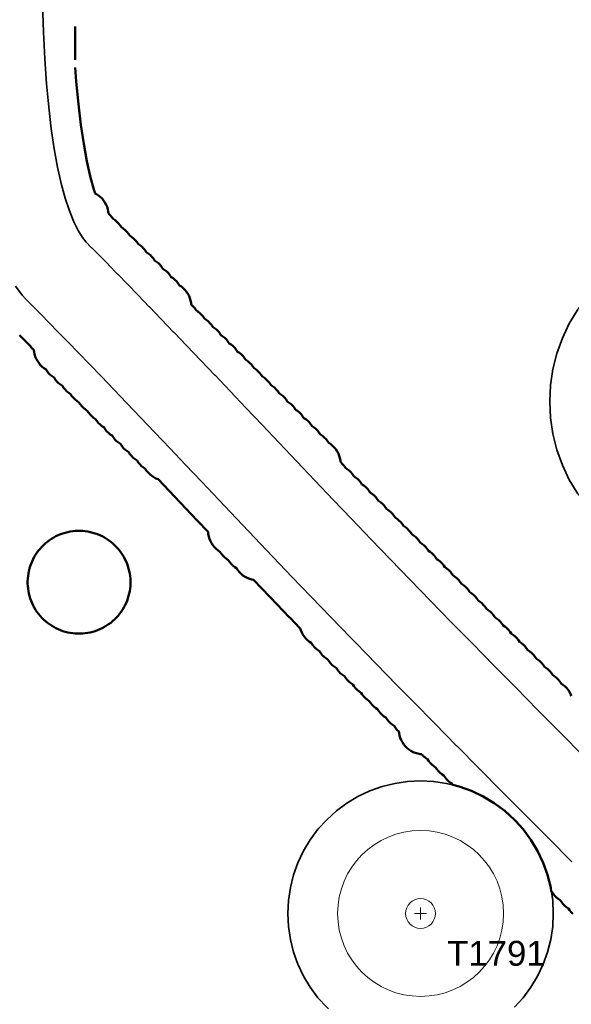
# Model space of a CAD drawing. Header units: metres. Extents: x -6559 to -6383, y 5654606 to 5654801.
# Tile 23 of 31: x -6472 to -6455, y 5654716 to 5654746. Entities that reach past the tile are written whole.
import ezdxf
from ezdxf.enums import TextEntityAlignment as Align

# ---------------------------------------------------------------- set-up
doc = ezdxf.new("R2010")
doc.units = ezdxf.units.M
doc.header["$LTSCALE"] = 0.5
for name, pattern in [('DASHED', [9, 6, -3]), ('DOT', [1.5, 0, -1.5]), ('PHANTOM', [22, 12, -2, 2, -2, 2, -2])]:
    doc.linetypes.add(name, pattern=pattern)
for name, color, linetype, lineweight in [('L-HARD-PAVE', 8, 'Continuous', 35), ('L-PLNT-PROT', 1, 'DASHED', 35), ('L-PLNT-TEXT', 3, 'Continuous', 18), ('L-SITE-LIMIT', 6, 'PHANTOM', 50), ('V-VEG-CANOPY', 92, 'Continuous', 13), ('V-VEG-TREE', 94, 'Continuous', 18)]:
    doc.layers.add(name, color=color, linetype=linetype, lineweight=lineweight)
doc.styles.add('BR-STD', font='arial.ttf')

# ---------------------------------------------------------------- blocks, each defined once
blk = doc.blocks.new('VEG-TREE-DECID')
at = {"color": 0, "lineweight": -2}
for p, q in [((-0.6, 0), (0.6, 0)), ((0, -0.6), (0, 0.6))]:
    blk.add_line(p, q, dxfattribs=at)
blk.add_circle((0, 0), 1.5, dxfattribs=at)

msp = doc.modelspace()

# ---------------------------------------------------------------- linework, layer by layer
at = {"layer": 'L-HARD-PAVE'}
for points in [[(-6470.987, 5654746.123), (-6470.96, 5654745.269), (-6470.92, 5654744.465), (-6470.867, 5654743.711), (-6470.802, 5654743.007), (-6470.724, 5654742.354), (-6470.634, 5654741.753), (-6470.533, 5654741.204), (-6470.422, 5654740.708), (-6470.301, 5654740.268), (-6470.174, 5654739.884), (-6470.042, 5654739.559), (-6469.91, 5654739.292), (-6469.784, 5654739.085), (-6469.669, 5654738.937), (-6469.507, 5654738.775), (-6469.503, 5654738.771), (-6469.265, 5654738.531), (-6469.262, 5654738.528), (-6469.004, 5654738.266), (-6469.001, 5654738.263), (-6468.724, 5654737.98), (-6468.722, 5654737.978), (-6468.425, 5654737.673), (-6468.423, 5654737.671), (-6468.107, 5654737.345), (-6468.105, 5654737.343), (-6467.769, 5654736.996), (-6467.768, 5654736.994), (-6467.412, 5654736.625), (-6467.411, 5654736.623), (-6467.036, 5654736.233), (-6467.035, 5654736.232), (-6466.64, 5654735.819), (-6466.639, 5654735.818), (-6466.225, 5654735.385), (-6466.224, 5654735.384), (-6465.79, 5654734.929), (-6465.789, 5654734.928), (-6465.336, 5654734.451), (-6464.863, 5654733.952), (-6464.37, 5654733.432), (-6463.857, 5654732.89), (-6463.327, 5654732.328), (-6462.786, 5654731.758), (-6462.233, 5654731.178), (-6461.668, 5654730.588), (-6461.092, 5654729.988), (-6460.504, 5654729.379), (-6459.904, 5654728.759), (-6459.292, 5654728.13), (-6458.669, 5654727.491), (-6458.033, 5654726.842), (-6457.386, 5654726.183), (-6456.728, 5654725.515), (-6456.057, 5654724.836), (-6455.375, 5654724.148), (-6454.681, 5654723.45)], [(-6455.034, 5654720.267), (-6455.743, 5654720.975), (-6455.744, 5654720.977), (-6456.452, 5654721.686), (-6456.453, 5654721.687), (-6457.148, 5654722.386), (-6457.149, 5654722.387), (-6457.833, 5654723.077), (-6457.834, 5654723.078), (-6458.506, 5654723.758), (-6458.508, 5654723.759), (-6459.168, 5654724.429), (-6459.169, 5654724.431), (-6459.818, 5654725.091), (-6459.819, 5654725.092), (-6460.456, 5654725.743), (-6460.457, 5654725.744), (-6461.082, 5654726.385), (-6461.084, 5654726.387), (-6461.697, 5654727.017), (-6461.699, 5654727.019), (-6462.3, 5654727.64), (-6462.302, 5654727.642), (-6462.892, 5654728.253), (-6462.893, 5654728.255), (-6463.472, 5654728.857), (-6463.473, 5654728.858), (-6464.04, 5654729.45), (-6464.042, 5654729.452), (-6464.596, 5654730.034), (-6464.598, 5654730.036), (-6465.141, 5654730.608), (-6465.143, 5654730.61), (-6465.674, 5654731.173), (-6466.185, 5654731.713), (-6466.677, 5654732.232), (-6467.148, 5654732.729), (-6467.601, 5654733.205), (-6468.033, 5654733.659), (-6468.446, 5654734.091), (-6468.84, 5654734.502), (-6469.214, 5654734.891), (-6469.568, 5654735.259), (-6469.902, 5654735.605), (-6470.217, 5654735.929), (-6470.511, 5654736.232), (-6470.786, 5654736.513), (-6471.041, 5654736.772), (-6471.276, 5654737.009), (-6471.493, 5654737.225), (-6471.599, 5654737.345), (-6471.804, 5654737.611)]]:
    msp.add_lwpolyline(points, dxfattribs=at)
at = {"layer": 'L-PLNT-PROT'}
for points in [[(-6454.86, 5654731.359), (-6455.113, 5654731.78), (-6455.322, 5654732.224), (-6455.488, 5654732.686), (-6455.607, 5654733.162), (-6455.679, 5654733.647), (-6455.703, 5654734.137), (-6455.679, 5654734.627), (-6455.607, 5654735.112), (-6455.488, 5654735.588), (-6455.322, 5654736.05), (-6455.113, 5654736.494), (-6454.86, 5654736.915)], [(-6462.423, 5654715.877), (-6462.687, 5654716.167), (-6462.921, 5654716.483), (-6463.123, 5654716.819), (-6463.291, 5654717.174), (-6463.423, 5654717.544), (-6463.518, 5654717.925), (-6463.576, 5654718.313), (-6463.595, 5654718.705), (-6463.576, 5654719.097), (-6463.518, 5654719.485), (-6463.423, 5654719.866), (-6463.291, 5654720.236), (-6463.123, 5654720.591), (-6462.921, 5654720.927), (-6462.687, 5654721.243), (-6462.423, 5654721.533), (-6462.133, 5654721.797), (-6461.817, 5654722.031), (-6461.481, 5654722.233), (-6461.126, 5654722.401), (-6460.756, 5654722.533), (-6460.375, 5654722.628), (-6459.987, 5654722.686), (-6459.595, 5654722.705), (-6459.203, 5654722.686), (-6458.815, 5654722.628), (-6458.434, 5654722.533), (-6458.064, 5654722.401), (-6457.709, 5654722.233), (-6457.373, 5654722.031), (-6457.057, 5654721.797), (-6456.767, 5654721.533), (-6456.503, 5654721.243), (-6456.269, 5654720.927), (-6456.067, 5654720.591), (-6455.899, 5654720.236), (-6455.767, 5654719.866), (-6455.672, 5654719.485), (-6455.614, 5654719.097), (-6455.595, 5654718.705), (-6455.614, 5654718.313), (-6455.672, 5654717.925), (-6455.767, 5654717.544), (-6455.899, 5654717.174), (-6456.067, 5654716.819), (-6456.269, 5654716.483), (-6456.503, 5654716.167), (-6456.767, 5654715.877)]]:
    msp.add_lwpolyline(points, dxfattribs=at)
at = {"layer": 'L-PLNT-TEXT', "linetype": 'DOT'}
msp.add_circle((-6459.595, 5654718.705), 4, dxfattribs=at)
at = {"layer": 'L-SITE-LIMIT'}
for points in [[(-6470, 5654752.441), (-6470, 5654744.209), (-6469.97, 5654743.784), (-6469.907, 5654743.102), (-6469.832, 5654742.474), (-6469.746, 5654741.901), (-6469.651, 5654741.384), (-6469.548, 5654740.926), (-6469.439, 5654740.529), (-6469.401, 5654740.413), (-6469.365, 5654740.393), (-6469.303, 5654740.352), (-6469.246, 5654740.306), (-6469.194, 5654740.254), (-6469.148, 5654740.197), (-6469.107, 5654740.135), (-6469.072, 5654740.071), (-6469.044, 5654740.003), (-6469.023, 5654739.932), (-6469.008, 5654739.86), (-6469.003, 5654739.811), (-6468.996, 5654739.806), (-6468.944, 5654739.754), (-6468.898, 5654739.697), (-6468.86, 5654739.64), (-6468.803, 5654739.602), (-6468.746, 5654739.556), (-6468.694, 5654739.504), (-6468.648, 5654739.447), (-6468.61, 5654739.39), (-6468.553, 5654739.352), (-6468.496, 5654739.306), (-6468.444, 5654739.254), (-6468.398, 5654739.197), (-6468.36, 5654739.14), (-6468.303, 5654739.102), (-6468.246, 5654739.056), (-6468.194, 5654739.004), (-6468.148, 5654738.947), (-6468.11, 5654738.89), (-6468.053, 5654738.852), (-6467.996, 5654738.806), (-6467.944, 5654738.754), (-6467.898, 5654738.697), (-6467.86, 5654738.64), (-6467.803, 5654738.602), (-6467.746, 5654738.556), (-6467.694, 5654738.504), (-6467.648, 5654738.447), (-6467.61, 5654738.39), (-6467.553, 5654738.352), (-6467.496, 5654738.306), (-6467.444, 5654738.254), (-6467.398, 5654738.197), (-6467.36, 5654738.14), (-6467.303, 5654738.102), (-6467.246, 5654738.056), (-6467.194, 5654738.004), (-6467.148, 5654737.947), (-6467.11, 5654737.89), (-6467.053, 5654737.852), (-6466.996, 5654737.806), (-6466.944, 5654737.754), (-6466.898, 5654737.697), (-6466.86, 5654737.64), (-6466.803, 5654737.602), (-6466.746, 5654737.556), (-6466.694, 5654737.504), (-6466.648, 5654737.447), (-6466.607, 5654737.385), (-6466.572, 5654737.321), (-6466.544, 5654737.253), (-6466.523, 5654737.182), (-6466.508, 5654737.11), (-6466.503, 5654737.061), (-6466.496, 5654737.056), (-6466.444, 5654737.004), (-6466.398, 5654736.947), (-6466.36, 5654736.89), (-6466.303, 5654736.852), (-6466.246, 5654736.806), (-6466.194, 5654736.754), (-6466.148, 5654736.697), (-6466.11, 5654736.64), (-6466.053, 5654736.602), (-6465.996, 5654736.556), (-6465.944, 5654736.504), (-6465.898, 5654736.447), (-6465.86, 5654736.39), (-6465.803, 5654736.352), (-6465.746, 5654736.306), (-6465.694, 5654736.254), (-6465.648, 5654736.197), (-6465.61, 5654736.14), (-6465.553, 5654736.102), (-6465.496, 5654736.056), (-6465.444, 5654736.004), (-6465.398, 5654735.947), (-6465.36, 5654735.89), (-6465.303, 5654735.852), (-6465.246, 5654735.806), (-6465.194, 5654735.754), (-6465.148, 5654735.697), (-6465.11, 5654735.64), (-6465.053, 5654735.602), (-6464.996, 5654735.556), (-6464.944, 5654735.504), (-6464.898, 5654735.447), (-6464.86, 5654735.39), (-6464.803, 5654735.352), (-6464.746, 5654735.306), (-6464.694, 5654735.254), (-6464.648, 5654735.197), (-6464.61, 5654735.14), (-6464.553, 5654735.102), (-6464.496, 5654735.056), (-6464.444, 5654735.004), (-6464.398, 5654734.947), (-6464.36, 5654734.89), (-6464.303, 5654734.852), (-6464.246, 5654734.806), (-6464.194, 5654734.754), (-6464.148, 5654734.697), (-6464.11, 5654734.64), (-6464.053, 5654734.602), (-6463.996, 5654734.556), (-6463.944, 5654734.504), (-6463.898, 5654734.447), (-6463.86, 5654734.39), (-6463.803, 5654734.352), (-6463.746, 5654734.306), (-6463.694, 5654734.254), (-6463.648, 5654734.197), (-6463.61, 5654734.14), (-6463.553, 5654734.102), (-6463.496, 5654734.056), (-6463.444, 5654734.004), (-6463.398, 5654733.947), (-6463.36, 5654733.89), (-6463.303, 5654733.852), (-6463.246, 5654733.806), (-6463.194, 5654733.754), (-6463.148, 5654733.697), (-6463.11, 5654733.64), (-6463.053, 5654733.602), (-6462.996, 5654733.556), (-6462.944, 5654733.504), (-6462.898, 5654733.447), (-6462.86, 5654733.39), (-6462.803, 5654733.352), (-6462.746, 5654733.306), (-6462.694, 5654733.254), (-6462.648, 5654733.197), (-6462.61, 5654733.14), (-6462.553, 5654733.102), (-6462.496, 5654733.056), (-6462.444, 5654733.004), (-6462.398, 5654732.947), (-6462.36, 5654732.89), (-6462.303, 5654732.852), (-6462.246, 5654732.806), (-6462.194, 5654732.754), (-6462.148, 5654732.697), (-6462.107, 5654732.635), (-6462.072, 5654732.571), (-6462.044, 5654732.503), (-6462.023, 5654732.432), (-6462.008, 5654732.36), (-6462.003, 5654732.311), (-6461.996, 5654732.306), (-6461.944, 5654732.254), (-6461.898, 5654732.197), (-6461.86, 5654732.14), (-6461.803, 5654732.102), (-6461.746, 5654732.056), (-6461.694, 5654732.004), (-6461.648, 5654731.947), (-6461.61, 5654731.89), (-6461.553, 5654731.852), (-6461.496, 5654731.806), (-6461.444, 5654731.754), (-6461.398, 5654731.697), (-6461.36, 5654731.64), (-6461.303, 5654731.602), (-6461.246, 5654731.556), (-6461.194, 5654731.504), (-6461.148, 5654731.447), (-6461.11, 5654731.39), (-6461.053, 5654731.352), (-6460.996, 5654731.306), (-6460.944, 5654731.254), (-6460.898, 5654731.197), (-6460.86, 5654731.14), (-6460.803, 5654731.102), (-6460.746, 5654731.056), (-6460.694, 5654731.004), (-6460.648, 5654730.947), (-6460.61, 5654730.89), (-6460.553, 5654730.852), (-6460.496, 5654730.806), (-6460.444, 5654730.754), (-6460.398, 5654730.697), (-6460.36, 5654730.64), (-6460.303, 5654730.602), (-6460.246, 5654730.556), (-6460.194, 5654730.504), (-6460.148, 5654730.447), (-6460.11, 5654730.39), (-6460.053, 5654730.352), (-6459.996, 5654730.306), (-6459.944, 5654730.254), (-6459.898, 5654730.197), (-6459.86, 5654730.14), (-6459.803, 5654730.102), (-6459.746, 5654730.056), (-6459.694, 5654730.004), (-6459.648, 5654729.947), (-6459.61, 5654729.89), (-6459.553, 5654729.852), (-6459.496, 5654729.806), (-6459.444, 5654729.754), (-6459.398, 5654729.697), (-6459.36, 5654729.64), (-6459.303, 5654729.602), (-6459.246, 5654729.556), (-6459.194, 5654729.504), (-6459.148, 5654729.447), (-6459.11, 5654729.39), (-6459.053, 5654729.352), (-6458.996, 5654729.306), (-6458.944, 5654729.254), (-6458.898, 5654729.197), (-6458.86, 5654729.14), (-6458.803, 5654729.102), (-6458.746, 5654729.056), (-6458.694, 5654729.004), (-6458.648, 5654728.947), (-6458.61, 5654728.89), (-6458.553, 5654728.852), (-6458.496, 5654728.806), (-6458.444, 5654728.754), (-6458.398, 5654728.697), (-6458.36, 5654728.64), (-6458.303, 5654728.602), (-6458.246, 5654728.556), (-6458.194, 5654728.504), (-6458.148, 5654728.447), (-6458.11, 5654728.39), (-6458.053, 5654728.352), (-6457.996, 5654728.306), (-6457.944, 5654728.254), (-6457.898, 5654728.197), (-6457.86, 5654728.14), (-6457.803, 5654728.102), (-6457.746, 5654728.056), (-6457.694, 5654728.004), (-6457.648, 5654727.947), (-6457.61, 5654727.89), (-6457.553, 5654727.852), (-6457.496, 5654727.806), (-6457.444, 5654727.754), (-6457.398, 5654727.697), (-6457.36, 5654727.64), (-6457.303, 5654727.602), (-6457.246, 5654727.556), (-6457.194, 5654727.504), (-6457.148, 5654727.447), (-6457.11, 5654727.39), (-6457.053, 5654727.352), (-6456.996, 5654727.306), (-6456.944, 5654727.254), (-6456.898, 5654727.197), (-6456.86, 5654727.14), (-6456.803, 5654727.102), (-6456.746, 5654727.056), (-6456.694, 5654727.004), (-6456.648, 5654726.947), (-6456.61, 5654726.89), (-6456.553, 5654726.852), (-6456.496, 5654726.806), (-6456.444, 5654726.754), (-6456.398, 5654726.697), (-6456.36, 5654726.64), (-6456.303, 5654726.602), (-6456.246, 5654726.556), (-6456.194, 5654726.504), (-6456.148, 5654726.447), (-6456.11, 5654726.39), (-6456.053, 5654726.352), (-6455.996, 5654726.306), (-6455.944, 5654726.254), (-6455.898, 5654726.197), (-6455.86, 5654726.14), (-6455.803, 5654726.102), (-6455.746, 5654726.056), (-6455.694, 5654726.004), (-6455.648, 5654725.947), (-6455.61, 5654725.89), (-6455.553, 5654725.852), (-6455.496, 5654725.806), (-6455.444, 5654725.754), (-6455.398, 5654725.697), (-6455.36, 5654725.64), (-6455.303, 5654725.602), (-6455.246, 5654725.556), (-6455.194, 5654725.504), (-6455.148, 5654725.447), (-6455.107, 5654725.385), (-6455.072, 5654725.321), (-6455.048, 5654725.261)], [(-6455.004, 5654718.694), (-6455.056, 5654718.746), (-6455.102, 5654718.803), (-6455.14, 5654718.86), (-6455.197, 5654718.898), (-6455.254, 5654718.944), (-6455.306, 5654718.996), (-6455.352, 5654719.053), (-6455.39, 5654719.11), (-6455.447, 5654719.148), (-6455.504, 5654719.194), (-6455.556, 5654719.246), (-6455.602, 5654719.303), (-6455.64, 5654719.36), (-6455.655, 5654719.37), (-6455.672, 5654719.485), (-6455.767, 5654719.866), (-6455.899, 5654720.236), (-6456.067, 5654720.591), (-6456.269, 5654720.927), (-6456.503, 5654721.243), (-6456.736, 5654721.5), (-6456.75, 5654721.515), (-6456.767, 5654721.533), (-6457.057, 5654721.797), (-6457.373, 5654722.031), (-6457.709, 5654722.233), (-6458.064, 5654722.401), (-6458.434, 5654722.533), (-6458.62, 5654722.579), (-6458.64, 5654722.61), (-6458.697, 5654722.648), (-6458.754, 5654722.694), (-6458.806, 5654722.746), (-6458.852, 5654722.803), (-6458.89, 5654722.86), (-6458.947, 5654722.898), (-6459.004, 5654722.944), (-6459.056, 5654722.996), (-6459.102, 5654723.053), (-6459.14, 5654723.11), (-6459.197, 5654723.148), (-6459.254, 5654723.194), (-6459.306, 5654723.246), (-6459.352, 5654723.303), (-6459.39, 5654723.36), (-6459.447, 5654723.398), (-6459.504, 5654723.444), (-6459.556, 5654723.496), (-6459.561, 5654723.503), (-6459.61, 5654723.508), (-6459.682, 5654723.523), (-6459.753, 5654723.544), (-6459.821, 5654723.572), (-6459.885, 5654723.607), (-6459.947, 5654723.648), (-6460.004, 5654723.694), (-6460.056, 5654723.746), (-6460.102, 5654723.803), (-6460.143, 5654723.865), (-6460.178, 5654723.929), (-6460.206, 5654723.997), (-6460.227, 5654724.068), (-6460.242, 5654724.14), (-6460.247, 5654724.189), (-6460.254, 5654724.194), (-6460.306, 5654724.246), (-6460.352, 5654724.303), (-6460.39, 5654724.36), (-6460.447, 5654724.398), (-6460.504, 5654724.444), (-6460.556, 5654724.496), (-6460.602, 5654724.553), (-6460.64, 5654724.61), (-6460.697, 5654724.648), (-6460.754, 5654724.694), (-6460.806, 5654724.746), (-6460.852, 5654724.803), (-6460.89, 5654724.86), (-6460.947, 5654724.898), (-6461.004, 5654724.944), (-6461.056, 5654724.996), (-6461.102, 5654725.053), (-6461.14, 5654725.11), (-6461.197, 5654725.148), (-6461.254, 5654725.194), (-6461.306, 5654725.246), (-6461.352, 5654725.303), (-6461.39, 5654725.36), (-6461.447, 5654725.398), (-6461.504, 5654725.444), (-6461.556, 5654725.496), (-6461.602, 5654725.553), (-6461.64, 5654725.61), (-6461.697, 5654725.648), (-6461.754, 5654725.694), (-6461.806, 5654725.746), (-6461.852, 5654725.803), (-6461.89, 5654725.86), (-6461.947, 5654725.898), (-6462.004, 5654725.944), (-6462.056, 5654725.996), (-6462.102, 5654726.053), (-6462.14, 5654726.11), (-6462.197, 5654726.148), (-6462.254, 5654726.194), (-6462.306, 5654726.246), (-6462.352, 5654726.303), (-6462.39, 5654726.36), (-6462.447, 5654726.398), (-6462.504, 5654726.444), (-6462.556, 5654726.496), (-6462.602, 5654726.553), (-6462.64, 5654726.61), (-6462.697, 5654726.648), (-6462.754, 5654726.694), (-6462.806, 5654726.746), (-6462.852, 5654726.803), (-6462.89, 5654726.86), (-6462.947, 5654726.898), (-6463.004, 5654726.944), (-6463.056, 5654726.996), (-6463.102, 5654727.053), (-6463.143, 5654727.115), (-6463.178, 5654727.179), (-6463.206, 5654727.247), (-6463.222, 5654727.299), (-6463.539, 5654727.628), (-6463.542, 5654727.631), (-6464.12, 5654728.233), (-6464.121, 5654728.233), (-6464.123, 5654728.236), (-6464.124, 5654728.236), (-6464.626, 5654728.762), (-6464.682, 5654728.773), (-6464.753, 5654728.794), (-6464.821, 5654728.822), (-6464.885, 5654728.857), (-6464.947, 5654728.898), (-6465.004, 5654728.944), (-6465.056, 5654728.996), (-6465.102, 5654729.053), (-6465.14, 5654729.11), (-6465.197, 5654729.148), (-6465.254, 5654729.194), (-6465.306, 5654729.246), (-6465.352, 5654729.303), (-6465.39, 5654729.36), (-6465.447, 5654729.398), (-6465.504, 5654729.444), (-6465.556, 5654729.496), (-6465.602, 5654729.553), (-6465.64, 5654729.61), (-6465.697, 5654729.648), (-6465.754, 5654729.694), (-6465.806, 5654729.746), (-6465.852, 5654729.803), (-6465.893, 5654729.865), (-6465.928, 5654729.929), (-6465.956, 5654729.997), (-6465.977, 5654730.068), (-6465.992, 5654730.14), (-6465.998, 5654730.205), (-6466.328, 5654730.554), (-6466.839, 5654731.094), (-6467.33, 5654731.612), (-6467.502, 5654731.794), (-6467.503, 5654731.794), (-6467.571, 5654731.822), (-6467.635, 5654731.857), (-6467.697, 5654731.898), (-6467.754, 5654731.944), (-6467.806, 5654731.996), (-6467.852, 5654732.053), (-6467.89, 5654732.11), (-6467.947, 5654732.148), (-6468.004, 5654732.194), (-6468.056, 5654732.246), (-6468.102, 5654732.303), (-6468.14, 5654732.36), (-6468.197, 5654732.398), (-6468.254, 5654732.444), (-6468.306, 5654732.496), (-6468.352, 5654732.553), (-6468.39, 5654732.61), (-6468.447, 5654732.648), (-6468.504, 5654732.694), (-6468.556, 5654732.746), (-6468.602, 5654732.803), (-6468.64, 5654732.86), (-6468.697, 5654732.898), (-6468.754, 5654732.944), (-6468.806, 5654732.996), (-6468.852, 5654733.053), (-6468.89, 5654733.11), (-6468.947, 5654733.148), (-6469.004, 5654733.194), (-6469.056, 5654733.246), (-6469.102, 5654733.303), (-6469.14, 5654733.36), (-6469.197, 5654733.398), (-6469.254, 5654733.444), (-6469.306, 5654733.496), (-6469.352, 5654733.553), (-6469.39, 5654733.61), (-6469.447, 5654733.648), (-6469.504, 5654733.694), (-6469.556, 5654733.746), (-6469.602, 5654733.803), (-6469.64, 5654733.86), (-6469.697, 5654733.898), (-6469.754, 5654733.944), (-6469.806, 5654733.996), (-6469.852, 5654734.053), (-6469.89, 5654734.11), (-6469.947, 5654734.148), (-6470.004, 5654734.194), (-6470.056, 5654734.246), (-6470.102, 5654734.303), (-6470.14, 5654734.36), (-6470.197, 5654734.398), (-6470.254, 5654734.444), (-6470.306, 5654734.496), (-6470.352, 5654734.553), (-6470.39, 5654734.61), (-6470.447, 5654734.648), (-6470.504, 5654734.694), (-6470.556, 5654734.746), (-6470.602, 5654734.803), (-6470.64, 5654734.86), (-6470.697, 5654734.898), (-6470.754, 5654734.944), (-6470.806, 5654734.996), (-6470.852, 5654735.053), (-6470.89, 5654735.11), (-6470.947, 5654735.148), (-6471.004, 5654735.194), (-6471.056, 5654735.246), (-6471.102, 5654735.303), (-6471.143, 5654735.365), (-6471.178, 5654735.429), (-6471.206, 5654735.497), (-6471.227, 5654735.568), (-6471.242, 5654735.64), (-6471.247, 5654735.689), (-6471.254, 5654735.694), (-6471.306, 5654735.746), (-6471.352, 5654735.803), (-6471.354, 5654735.807), (-6471.428, 5654735.882), (-6471.681, 5654736.139)]]:
    msp.add_lwpolyline(points, dxfattribs=at)
msp.add_lwpolyline([(-6468.995, 5654727.423), (-6469.056, 5654727.382), (-6469.123, 5654727.341), (-6469.188, 5654727.307), (-6469.259, 5654727.273), (-6469.327, 5654727.245), (-6469.401, 5654727.218), (-6469.472, 5654727.197), (-6469.548, 5654727.178), (-6469.62, 5654727.164), (-6469.698, 5654727.152), (-6469.771, 5654727.145), (-6469.849, 5654727.141), (-6469.923, 5654727.141), (-6470.001, 5654727.145), (-6470.074, 5654727.152), (-6470.152, 5654727.164), (-6470.224, 5654727.178), (-6470.3, 5654727.197), (-6470.371, 5654727.218), (-6470.445, 5654727.245), (-6470.513, 5654727.273), (-6470.584, 5654727.307), (-6470.649, 5654727.341), (-6470.716, 5654727.382), (-6470.777, 5654727.423), (-6470.84, 5654727.469), (-6470.897, 5654727.516), (-6470.955, 5654727.569), (-6471.007, 5654727.621), (-6471.06, 5654727.679), (-6471.107, 5654727.736), (-6471.154, 5654727.799), (-6471.194, 5654727.86), (-6471.235, 5654727.927), (-6471.27, 5654727.992), (-6471.303, 5654728.063), (-6471.331, 5654728.131), (-6471.358, 5654728.205), (-6471.379, 5654728.276), (-6471.398, 5654728.352), (-6471.413, 5654728.424), (-6471.424, 5654728.502), (-6471.431, 5654728.575), (-6471.435, 5654728.653), (-6471.435, 5654728.727), (-6471.431, 5654728.805), (-6471.424, 5654728.879), (-6471.413, 5654728.956), (-6471.398, 5654729.028), (-6471.379, 5654729.105), (-6471.358, 5654729.175), (-6471.331, 5654729.249), (-6471.303, 5654729.317), (-6471.27, 5654729.388), (-6471.235, 5654729.453), (-6471.194, 5654729.52), (-6471.154, 5654729.581), (-6471.107, 5654729.644), (-6471.06, 5654729.701), (-6471.007, 5654729.759), (-6470.955, 5654729.811), (-6470.897, 5654729.864), (-6470.84, 5654729.911), (-6470.777, 5654729.958), (-6470.716, 5654729.999), (-6470.649, 5654730.039), (-6470.584, 5654730.074), (-6470.513, 5654730.107), (-6470.445, 5654730.135), (-6470.371, 5654730.162), (-6470.3, 5654730.183), (-6470.224, 5654730.202), (-6470.152, 5654730.217), (-6470.074, 5654730.228), (-6470.001, 5654730.235), (-6469.923, 5654730.239), (-6469.849, 5654730.239), (-6469.771, 5654730.235), (-6469.698, 5654730.228), (-6469.62, 5654730.217), (-6469.548, 5654730.202), (-6469.472, 5654730.183), (-6469.401, 5654730.162), (-6469.327, 5654730.135), (-6469.259, 5654730.107), (-6469.188, 5654730.074), (-6469.123, 5654730.039), (-6469.056, 5654729.999), (-6468.995, 5654729.958), (-6468.932, 5654729.911), (-6468.875, 5654729.864), (-6468.817, 5654729.811), (-6468.765, 5654729.759), (-6468.712, 5654729.701), (-6468.665, 5654729.644), (-6468.618, 5654729.581), (-6468.578, 5654729.52), (-6468.537, 5654729.453), (-6468.502, 5654729.388), (-6468.469, 5654729.317), (-6468.441, 5654729.249), (-6468.414, 5654729.175), (-6468.393, 5654729.105), (-6468.374, 5654729.028), (-6468.359, 5654728.956), (-6468.348, 5654728.879), (-6468.341, 5654728.805), (-6468.337, 5654728.727), (-6468.337, 5654728.653), (-6468.341, 5654728.575), (-6468.348, 5654728.502), (-6468.359, 5654728.424), (-6468.374, 5654728.352), (-6468.393, 5654728.276), (-6468.414, 5654728.205), (-6468.441, 5654728.131), (-6468.469, 5654728.063), (-6468.502, 5654727.992), (-6468.537, 5654727.927), (-6468.578, 5654727.86), (-6468.618, 5654727.799), (-6468.665, 5654727.736), (-6468.712, 5654727.679), (-6468.765, 5654727.621), (-6468.817, 5654727.569), (-6468.875, 5654727.516), (-6468.932, 5654727.469), (-6468.995, 5654727.423)], close=True, dxfattribs=at)
at = {"layer": 'V-VEG-CANOPY'}
for centre, radius in [((-6450.703, 5654734.137), 5), ((-6459.595, 5654718.705), 2.5)]:
    msp.add_circle(centre, radius, dxfattribs=at)

# ---------------------------------------------------------------- block references
at = {"layer": 'V-VEG-TREE', "xscale": 0.3, "yscale": 0.3}
msp.add_blockref('VEG-TREE-DECID', (-6459.595, 5654718.705), dxfattribs=at)

# ---------------------------------------------------------------- texts
at = {"layer": 'L-PLNT-TEXT', "style": 'BR-STD'}
msp.add_text('T1791', height=0.75, dxfattribs=at).set_placement((-6458.795, 5654717.505), align=Align.MIDDLE_LEFT)

doc.saveas('drawing.dxf')
